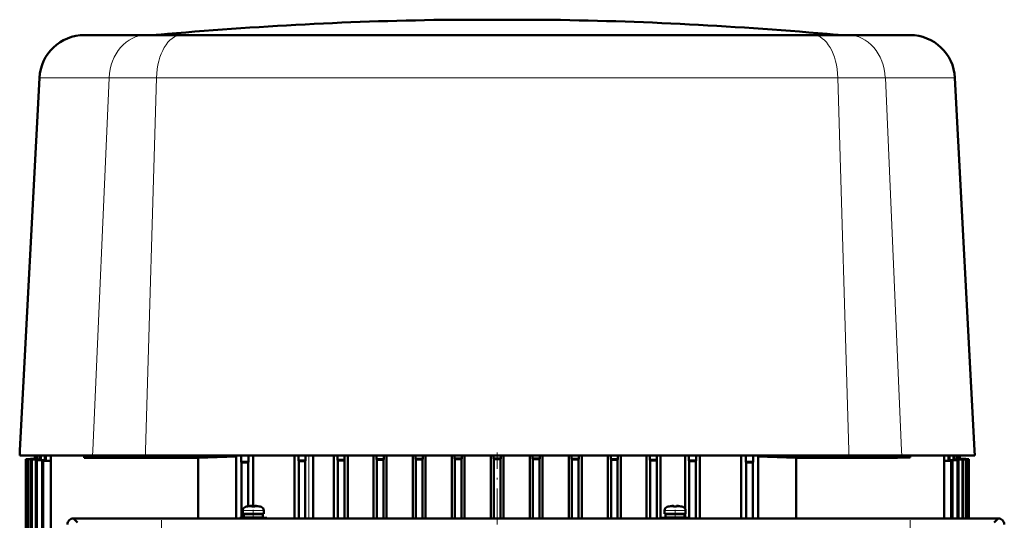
# Model space of a CAD drawing. Extents: x -2065 to 2446, y -2260 to 958.
# Tile 52 of 63: x -262 to 65, y 791 to 958. Entities that reach past the tile are written whole.
import ezdxf

# ---------------------------------------------------------------- set-up
doc = ezdxf.new("R2010")
doc.units = 0
doc.linetypes.add('DASHDOT', pattern=[18.5, 12, -3, 0.5, -3])

msp = doc.modelspace()

# ---------------------------------------------------------------- linework, layer by layer
at = {"color": 7, "lineweight": 50}
for p, q in [((-110.63, 957.66), (-118.43, 957.66)), ((-116.6, 957.66), (-118.43, 957.66)), ((-96.24, 957.66), (-116.6, 957.66)), ((-90.27, 957.66), (-110.63, 957.66)), ((-88.43, 957.66), (-96.24, 957.66)), ((-88.43, 957.66), (-90.27, 957.66)), ((-240.87, 952.54), (-240.84, 952.54)), ((-240.84, 952.54), (-240.82, 952.54)), ((-240.82, 952.54), (-240.58, 952.54)), ((-240.58, 952.54), (-237.62, 952.54)), ((-237.62, 952.54), (-236.35, 952.54)), ((-236.35, 952.54), (-235.87, 952.54)), ((-235.87, 952.54), (-233.91, 952.54)), ((-233.91, 952.54), (-233.57, 952.54)), ((-233.57, 952.54), (-220.44, 952.54)), ((-220.44, 952.54), (-220.24, 952.54)), ((-208.53, 952.54), (-220.24, 952.54)), ((-208.28, 952.54), (-208.53, 952.54)), ((-199.91, 952.54), (-208.28, 952.54)), ((-162.7, 952.54), (-199.91, 952.54)), ((-103.43, 952.54), (-162.7, 952.54)), ((-103.43, 952.54), (-102.68, 952.54)), ((-102.68, 952.54), (-98.61, 952.54)), ((-98.61, 952.54), (-97, 952.54)), ((-97, 952.54), (-88.51, 952.54)), ((-88.51, 952.54), (-55.07, 952.54)), ((-55.07, 952.54), (-46.81, 952.54)), ((-46.81, 952.54), (-43.91, 952.54)), ((-43.91, 952.54), (-33.32, 952.54)), ((-33.32, 952.54), (-31.76, 952.54)), ((-31.76, 952.54), (1.37, 952.54)), ((1.37, 952.54), (1.66, 952.54)), ((13.37, 952.54), (1.66, 952.54)), ((13.55, 952.54), (13.37, 952.54)), ((18.28, 952.54), (13.55, 952.54)), ((29.04, 952.54), (18.28, 952.54)), ((34, 952.54), (29.04, 952.54)), ((-255.85, 938.33), (-262.35, 814.26)), ((48.98, 938.33), (55.48, 814.26)), ((-262.43, 812.66), (-262.35, 814.26)), ((55.57, 812.66), (55.48, 814.26)), ((-262.21, 812.66), (-262.43, 812.66)), ((-257.65, 812.66), (-262.21, 812.66)), ((-257.43, 811.66), (-260.43, 811.4)), ((-257.43, 811.66), (-260.43, 811.4)), ((-260.43, 811.4), (-260.43, 683.75)), ((-260.43, 811.4), (-260.43, 811.4)), ((-260.43, 811.4), (-260.43, 683.71)), ((-257.26, 811.64), (-260.26, 811.38)), ((-260.26, 811.38), (-260.26, 678.5)), ((-260.26, 811.38), (-260.22, 811.37)), ((-260.22, 811.37), (-260.19, 811.37)), ((-260.19, 811.37), (-257.18, 811.63)), ((-260.19, 811.37), (-260.19, 675.43)), ((-256.66, 811.56), (-259.65, 811.3)), ((-259.65, 811.3), (-259.65, 667.66)), ((-259.65, 811.3), (-259.58, 811.29)), ((-259.58, 811.29), (-259.51, 811.28)), ((-256.5, 811.54), (-259.51, 811.28)), ((-259.51, 811.28), (-259.51, 667.66)), ((-255.61, 811.42), (-258.6, 811.16)), ((-258.6, 811.16), (-258.6, 667.66)), ((-258.6, 811.16), (-258.49, 811.15)), ((-258.49, 811.15), (-258.38, 811.13)), ((-255.36, 811.39), (-258.38, 811.13)), ((-258.38, 811.13), (-258.38, 667.66)), ((-238.15, 812.66), (-257.65, 812.66)), ((-257.43, 812.66), (-257.43, 811.66)), ((-257.43, 812.66), (-257.43, 811.66)), ((-257.43, 811.66), (-257.43, 811.66)), ((-257.26, 812.66), (-257.26, 811.64)), ((-257.26, 811.64), (-257.18, 811.63)), ((-257.18, 812.66), (-257.18, 811.63)), ((-254.08, 811.23), (-257.07, 810.98)), ((-257.07, 810.98), (-257.07, 667.66)), ((-257.07, 810.98), (-256.91, 810.96)), ((-256.91, 810.96), (-256.76, 810.94)), ((-253.73, 811.19), (-256.76, 810.94)), ((-256.76, 810.94), (-256.76, 667.66)), ((-256.66, 812.66), (-256.66, 811.56)), ((-256.5, 811.54), (-256.66, 811.56)), ((-256.5, 812.66), (-256.5, 811.54)), ((-255.61, 812.66), (-255.61, 811.42)), ((-255.36, 811.39), (-255.61, 811.42)), ((-255.36, 812.66), (-255.36, 811.39)), ((-252.03, 810.99), (-255, 810.75)), ((-255, 810.75), (-255, 667.66)), ((-255, 810.75), (-254.59, 810.7)), ((-252.03, 810.9), (-254.59, 810.7)), ((-254.59, 810.7), (-254.59, 667.66)), ((-254.08, 812.66), (-254.08, 811.23)), ((-254.08, 811.23), (-253.73, 811.19)), ((-253.73, 812.66), (-253.73, 811.19)), ((-252.03, 496.66), (-252.03, 812.66)), ((-240.93, 812.66), (-240.93, 812.52)), ((-240.93, 812.52), (-240.93, 811.83)), ((-240.93, 812.52), (-226.07, 812.52)), ((-202.95, 811.87), (-240.93, 811.83)), ((-220.55, 812.66), (-238.15, 812.66)), ((-226.07, 812.66), (-226.07, 812.52)), ((-226.07, 812.52), (-225.93, 812.66)), ((-220.55, 812.66), (-206.83, 812.66)), ((-206.83, 812.66), (-192.14, 812.66)), ((-202.95, 811.87), (-202.95, 791.66)), ((-192.14, 812.66), (-117.29, 812.66)), ((-189.98, 812.66), (-190.31, 812.33)), ((-190.31, 812.33), (-190.31, 791.66)), ((-188.64, 812.66), (-188.64, 810.52)), ((-188.64, 810.52), (-186.23, 810.58)), ((-188.53, 810.29), (-188.64, 810.52)), ((-186.33, 810.34), (-188.53, 810.29)), ((-188.53, 810.29), (-188.53, 791.86)), ((-186.33, 810.34), (-186.23, 810.58)), ((-186.33, 810.34), (-186.33, 795.74)), ((-186.23, 812.66), (-186.23, 810.58)), ((-184.71, 812.66), (-184.71, 795.7)), ((-170.95, 812.66), (-170.95, 791.66)), ((-169.64, 812.66), (-169.64, 810.94)), ((-167.23, 810.99), (-169.64, 810.94)), ((-169.53, 810.7), (-169.64, 810.94)), ((-167.33, 810.75), (-169.53, 810.7)), ((-169.53, 810.7), (-169.53, 791.66)), ((-167.33, 810.75), (-167.23, 810.99)), ((-167.33, 810.75), (-167.33, 791.66)), ((-167.23, 812.66), (-167.23, 810.99)), ((-164.72, 812.66), (-164.72, 791.66)), ((-157.78, 812.66), (-157.78, 791.66)), ((-156.64, 812.66), (-156.64, 811.19)), ((-154.23, 811.23), (-156.64, 811.19)), ((-156.53, 810.94), (-156.64, 811.19)), ((-155.44, 810.96), (-156.53, 810.94)), ((-156.53, 810.94), (-156.53, 791.66)), ((-154.33, 810.98), (-155.44, 810.96)), ((-154.33, 810.98), (-154.23, 811.23)), ((-154.33, 810.98), (-154.33, 791.66)), ((-154.23, 812.66), (-154.23, 811.23)), ((-153.15, 812.66), (-153.15, 791.66)), ((-144.66, 812.66), (-144.66, 791.66)), ((-143.64, 812.66), (-143.64, 811.39)), ((-141.23, 811.42), (-143.64, 811.39)), ((-143.53, 811.13), (-143.64, 811.39)), ((-142.44, 811.15), (-143.53, 811.13)), ((-143.53, 811.13), (-143.53, 791.66)), ((-141.33, 811.16), (-142.44, 811.15)), ((-141.33, 811.16), (-141.23, 811.42)), ((-141.33, 811.16), (-141.33, 791.66)), ((-141.23, 812.66), (-141.23, 811.42)), ((-140.25, 812.66), (-140.25, 791.66)), ((-131.57, 812.66), (-131.57, 791.66)), ((-130.64, 812.66), (-130.64, 811.54)), ((-128.23, 811.56), (-130.64, 811.54)), ((-130.53, 811.28), (-130.64, 811.54)), ((-129.44, 811.29), (-130.53, 811.28)), ((-130.53, 811.28), (-130.53, 791.66)), ((-128.33, 811.3), (-129.44, 811.29)), ((-128.33, 811.3), (-128.23, 811.56)), ((-128.33, 811.3), (-128.33, 791.66)), ((-128.23, 812.66), (-128.23, 811.56)), ((-127.32, 812.66), (-127.32, 791.66)), ((-118.52, 812.66), (-118.52, 791.66)), ((-117.64, 812.66), (-117.64, 811.63)), ((-115.23, 811.64), (-117.64, 811.63)), ((-117.53, 811.37), (-117.64, 811.63)), ((-117.53, 811.37), (-117.53, 791.66)), ((-116.44, 811.37), (-117.53, 811.37)), ((-117.29, 812.66), (-103.43, 812.66)), ((-115.33, 811.38), (-116.44, 811.37)), ((-115.33, 811.38), (-115.23, 811.64)), ((-115.33, 811.38), (-115.33, 791.66)), ((-115.23, 812.66), (-115.23, 811.64)), ((-114.36, 812.66), (-114.36, 791.66)), ((-105.5, 791.66), (-105.5, 812.66)), ((-104.64, 812.66), (-104.64, 811.66)), ((-104.64, 811.66), (-102.23, 811.66)), ((-104.64, 811.66), (-104.53, 811.4)), ((-104.53, 811.4), (-104.53, 791.66)), ((-104.53, 811.4), (-103.98, 811.4)), ((-103.98, 811.4), (-103.43, 811.4)), ((-89.85, 812.66), (-103.43, 812.66)), ((-103.43, 811.4), (-102.88, 811.4)), ((-102.88, 811.4), (-102.33, 811.4)), ((-102.23, 811.66), (-102.33, 811.4)), ((-102.33, 811.4), (-102.33, 791.66)), ((-102.23, 812.66), (-102.23, 811.66)), ((-101.37, 791.66), (-101.37, 812.66)), ((-92.51, 812.66), (-92.51, 791.65)), ((-91.64, 812.66), (-91.64, 811.64)), ((-91.64, 811.64), (-89.23, 811.63)), ((-91.64, 811.64), (-91.53, 811.38)), ((-91.53, 811.38), (-91.53, 791.65)), ((-91.53, 811.38), (-90.43, 811.37)), ((-90.43, 811.37), (-89.33, 811.37)), ((-44.31, 812.66), (-89.85, 812.66)), ((-89.33, 811.37), (-89.23, 811.63)), ((-89.33, 811.37), (-89.33, 791.65)), ((-89.23, 812.66), (-89.23, 811.63)), ((-88.35, 812.66), (-88.35, 791.65)), ((-79.55, 812.66), (-79.55, 791.66)), ((-78.64, 812.66), (-78.64, 811.56)), ((-78.64, 811.56), (-76.23, 811.54)), ((-78.53, 811.3), (-78.64, 811.56)), ((-78.53, 811.3), (-77.43, 811.29)), ((-78.53, 811.3), (-78.53, 791.66)), ((-77.43, 811.29), (-76.33, 811.28)), ((-76.33, 811.28), (-76.23, 811.54)), ((-76.33, 811.28), (-76.33, 791.66)), ((-76.23, 812.66), (-76.23, 811.54)), ((-75.3, 812.66), (-75.3, 791.66)), ((-66.62, 812.66), (-66.62, 791.66)), ((-65.64, 812.66), (-65.64, 811.42)), ((-65.64, 811.42), (-63.23, 811.39)), ((-65.53, 811.16), (-65.64, 811.42)), ((-65.53, 811.16), (-65.53, 791.66)), ((-65.53, 811.16), (-64.43, 811.15)), ((-64.43, 811.15), (-63.33, 811.13)), ((-63.33, 811.13), (-63.23, 811.39)), ((-63.33, 811.13), (-63.33, 791.66)), ((-63.23, 812.66), (-63.23, 811.39)), ((-62.21, 812.66), (-62.21, 791.66)), ((-53.72, 812.66), (-53.72, 791.66)), ((-52.64, 812.66), (-52.64, 811.23)), ((-52.64, 811.23), (-50.23, 811.19)), ((-52.53, 810.98), (-52.64, 811.23)), ((-52.53, 810.98), (-52.53, 791.66)), ((-52.53, 810.98), (-51.43, 810.96)), ((-51.43, 810.96), (-50.33, 810.94)), ((-50.33, 810.94), (-50.23, 811.19)), ((-50.33, 810.94), (-50.33, 791.66)), ((-50.23, 812.66), (-50.23, 811.19)), ((-49.09, 812.66), (-49.09, 791.66)), ((-43.43, 812.66), (-44.31, 812.66)), ((-14.73, 812.66), (-43.43, 812.66)), ((-40.87, 812.66), (-40.87, 794.91)), ((-39.64, 812.66), (-39.64, 810.99)), ((-39.64, 810.99), (-37.23, 810.94)), ((-39.53, 810.75), (-39.64, 810.99)), ((-37.33, 810.7), (-39.53, 810.75)), ((-39.53, 810.75), (-39.53, 791.66)), ((-37.33, 810.7), (-37.23, 810.94)), ((-37.33, 810.7), (-37.33, 791.66)), ((-37.23, 812.66), (-37.23, 810.94)), ((-35.92, 812.66), (-35.92, 791.66)), ((-22.16, 812.66), (-22.16, 791.66)), ((-20.64, 812.66), (-20.64, 810.58)), ((-20.53, 810.34), (-20.64, 810.58)), ((-18.23, 810.52), (-20.64, 810.58)), ((-20.53, 810.34), (-18.33, 810.29)), ((-20.53, 810.34), (-20.53, 791.66)), ((-18.33, 810.29), (-18.23, 810.52)), ((-18.33, 810.29), (-18.33, 791.66)), ((-18.23, 812.66), (-18.23, 810.52)), ((-16.89, 812.66), (-16.56, 812.33)), ((-16.56, 812.33), (-16.56, 791.66)), ((-0.04, 812.66), (-14.73, 812.66)), ((-3.92, 811.87), (29.87, 811.83)), ((-3.92, 811.87), (-3.92, 791.66)), ((13.68, 812.66), (-0.04, 812.66)), ((31.28, 812.66), (13.68, 812.66)), ((19.2, 812.52), (19.07, 812.66)), ((19.2, 812.66), (19.2, 812.52)), ((19.2, 812.52), (30.57, 812.52)), ((30.57, 812.52), (29.87, 811.83)), ((34.07, 811.97), (29.87, 811.83)), ((34.07, 812.65), (30.57, 812.52)), ((31.28, 812.66), (55.57, 812.66)), ((34.07, 812.66), (34.07, 812.65)), ((34.07, 812.65), (34.07, 811.97)), ((45.38, 791.66), (45.38, 812.66)), ((45.38, 810.97), (48.13, 810.75)), ((45.38, 810.89), (47.72, 810.7)), ((46.86, 812.66), (46.86, 811.19)), ((47.21, 811.23), (46.86, 811.19)), ((46.86, 811.19), (49.89, 810.94)), ((47.21, 812.66), (47.21, 811.23)), ((47.21, 811.23), (50.2, 810.98)), ((48.13, 810.75), (47.72, 810.7)), ((47.72, 810.7), (47.72, 791.66)), ((48.13, 810.75), (48.13, 791.66)), ((48.49, 812.66), (48.49, 811.39)), ((48.74, 811.42), (48.49, 811.39)), ((48.49, 811.39), (51.51, 811.13)), ((48.74, 812.66), (48.74, 811.42)), ((48.74, 811.42), (51.73, 811.16)), ((49.63, 812.66), (49.63, 811.54)), ((49.63, 811.54), (49.79, 811.56)), ((49.63, 811.54), (51.74, 811.35)), ((49.79, 812.66), (49.79, 811.56)), ((49.79, 811.56), (51.75, 811.39)), ((50.05, 810.96), (49.89, 810.94)), ((49.89, 810.94), (49.89, 791.66)), ((50.2, 810.98), (50.05, 810.96)), ((50.2, 810.98), (50.2, 791.66)), ((50.31, 812.66), (50.31, 811.63)), ((50.39, 811.64), (50.31, 811.63)), ((50.31, 811.63), (52.38, 811.45)), ((50.39, 812.66), (50.39, 811.64)), ((52.39, 811.46), (50.39, 811.64)), ((50.56, 812.66), (50.56, 811.66)), ((50.57, 811.66), (50.56, 811.66)), ((50.56, 811.66), (52.6, 811.48)), ((50.57, 812.66), (50.57, 811.66)), ((50.57, 811.66), (53.56, 811.4)), ((51.62, 811.15), (51.51, 811.13)), ((51.51, 811.13), (51.51, 791.66)), ((51.73, 811.16), (51.62, 811.15)), ((51.73, 811.16), (51.73, 791.66)), ((52.28, 811.31), (51.74, 811.35)), ((52.99, 811.4), (52.38, 811.45)), ((53.12, 811.4), (52.39, 811.46)), ((52.6, 811.48), (53.27, 811.43)), ((52.72, 811.29), (52.7, 811.29)), ((52.71, 811.28), (52.7, 811.29)), ((52.7, 811.28), (52.71, 811.28)), ((52.72, 811.29), (52.72, 811.29)), ((52.72, 811.29), (52.72, 791.66)), ((53.27, 811.43), (53.57, 811.4)), ((53.35, 811.37), (53.35, 811.37)), ((53.36, 811.37), (53.35, 811.37)), ((53.36, 791.66), (53.36, 811.37)), ((53.56, 811.4), (53.56, 811.4)), ((53.56, 811.4), (53.56, 811.4)), ((53.57, 811.4), (53.57, 791.66)), ((53.57, 811.4), (53.57, 811.4)), ((-188.15, 794.29), (-188.15, 793.16)), ((-186.57, 795.69), (-186.58, 795.7)), ((-185.15, 795.69), (-185.15, 795.84)), ((-184.15, 795.69), (-184.15, 795.84)), ((-184.1, 795.86), (-184.02, 795.87)), ((-182.72, 795.7), (-182.73, 795.69)), ((-181.15, 794.29), (-181.15, 793.16)), ((-47.71, 794.29), (-47.71, 793.16)), ((-46.13, 795.69), (-46.14, 795.7)), ((-44.71, 795.69), (-44.71, 795.84)), ((-43.71, 795.69), (-43.71, 795.84)), ((-43.66, 795.86), (-43.58, 795.87)), ((-42.28, 795.7), (-42.29, 795.69)), ((-40.71, 794.29), (-40.71, 793.16)), ((-225.15, 791.66), (-244.57, 791.66)), ((-244.55, 791.64), (-243.21, 790.29)), ((63.41, 791.64), (-244.55, 791.64)), ((-244.55, 791.64), (-243.21, 790.29)), ((63.41, 791.64), (-244.55, 791.64)), ((-225.14, 791.64), (-225.15, 791.66)), ((-220.16, 791.65), (-225.15, 791.65)), ((-220.15, 791.66), (-220.16, 791.64)), ((-93.07, 791.66), (-220.15, 791.66)), ((-189.15, 791.86), (-184.65, 791.86)), ((-189.15, 791.86), (-189.15, 791.66)), ((-184.65, 793.16), (-188.15, 793.16)), ((-187.8, 793.06), (-187.8, 791.96)), ((-187.8, 793.06), (-184.65, 793.06)), ((-187.8, 791.96), (-184.65, 791.96)), ((-186.65, 793.06), (-186.65, 793.16)), ((-186.65, 791.86), (-186.65, 791.96)), ((-181.15, 793.16), (-184.65, 793.16)), ((-181.5, 793.06), (-184.65, 793.06)), ((-181.5, 791.96), (-184.65, 791.96)), ((-180.15, 791.86), (-184.65, 791.86)), ((-182.65, 793.06), (-182.65, 793.16)), ((-182.65, 791.86), (-182.65, 791.96)), ((-181.5, 793.06), (-181.5, 791.96)), ((-180.15, 791.86), (-180.15, 791.66)), ((-93.06, 791.64), (-93.07, 791.66)), ((-88.07, 791.65), (-93.07, 791.65)), ((-88.07, 791.66), (-88.08, 791.64)), ((39.01, 791.66), (-88.07, 791.66)), ((-48.71, 791.86), (-44.21, 791.86)), ((-48.71, 791.86), (-48.71, 791.66)), ((-44.21, 793.16), (-47.71, 793.16)), ((-47.36, 793.06), (-47.36, 791.96)), ((-47.36, 793.06), (-44.21, 793.06)), ((-47.36, 791.96), (-44.21, 791.96)), ((-46.21, 793.06), (-46.21, 793.16)), ((-46.21, 791.86), (-46.21, 791.96)), ((-40.71, 793.16), (-44.21, 793.16)), ((-41.06, 793.06), (-44.21, 793.06)), ((-41.06, 791.96), (-44.21, 791.96)), ((-44.21, 791.86), (-39.71, 791.86)), ((-42.21, 793.06), (-42.21, 793.16)), ((-42.21, 791.86), (-42.21, 791.96)), ((-41.06, 793.06), (-41.06, 791.96)), ((-40.87, 793.16), (-40.87, 791.86)), ((-39.71, 791.86), (-39.71, 791.66)), ((39.02, 791.64), (39.01, 791.66)), ((44.01, 791.65), (39.01, 791.65)), ((44.01, 791.66), (44, 791.64)), ((63.43, 791.66), (44.01, 791.66)), ((62.06, 790.29), (63.41, 791.64)), ((62.06, 790.29), (63.41, 791.64))]:
    msp.add_line(p, q, dxfattribs=at)
at = {"color": 7, "lineweight": 18}
for p, q in [((-202.5, 952.65), (-216.31, 952.65)), ((-49.32, 952.65), (-202.5, 952.65)), ((9.44, 952.65), (-49.32, 952.65)), ((-232.68, 938.33), (-255.85, 938.33)), ((-232.68, 938.33), (-238.08, 814.26)), ((-232.68, 938.33), (-216.88, 938.33)), ((-216.88, 938.33), (-220.5, 814.26)), ((-216.52, 938.33), (-216.88, 938.33)), ((-191.1, 938.33), (-216.52, 938.33)), ((-177.17, 938.33), (-191.1, 938.33)), ((-153.92, 938.33), (-177.17, 938.33)), ((-110.12, 938.33), (-153.92, 938.33)), ((-108.44, 938.33), (-110.12, 938.33)), ((-103.43, 938.33), (-108.44, 938.33)), ((10.01, 938.33), (-103.43, 938.33)), ((10.01, 938.33), (13.63, 814.26)), ((10.01, 938.33), (25.82, 938.33)), ((25.82, 938.33), (31.22, 814.26)), ((26.05, 938.33), (25.82, 938.33)), ((37.75, 938.33), (26.05, 938.33)), ((41.58, 938.33), (37.75, 938.33)), ((45.58, 938.33), (41.58, 938.33)), ((48.93, 938.33), (45.58, 938.33)), ((48.95, 938.33), (48.93, 938.33)), ((48.98, 938.33), (48.95, 938.33)), ((-238.15, 812.66), (-238.08, 814.26)), ((-220.55, 812.66), (-220.5, 814.26)), ((13.68, 812.66), (13.63, 814.26)), ((31.28, 812.66), (31.22, 814.26)), ((-166.11, 812.66), (-166.11, 791.66)), ((51.74, 791.66), (51.74, 811.35)), ((52.38, 811.33), (52.38, 811.45)), ((52.6, 811.48), (52.6, 811.45)), ((52.7, 791.66), (52.7, 811.29)), ((52.72, 811.29), (52.72, 791.66)), ((53.35, 791.66), (53.35, 811.37)), ((53.36, 791.66), (53.36, 811.37)), ((-188.15, 794.29), (-187.05, 794.29)), ((-187.22, 795.54), (-186.41, 795.54)), ((-187.05, 794.29), (-184.65, 794.29)), ((-186.41, 795.54), (-184.65, 795.54)), ((-184.65, 795.54), (-182.89, 795.54)), ((-184.65, 794.29), (-182.26, 794.29)), ((-182.89, 795.54), (-182.08, 795.54)), ((-182.26, 794.29), (-181.15, 794.29)), ((-47.71, 794.29), (-46.61, 794.29)), ((-46.78, 795.54), (-45.97, 795.54)), ((-46.61, 794.29), (-44.21, 794.29)), ((-45.97, 795.54), (-44.21, 795.54)), ((-44.21, 795.54), (-42.45, 795.54)), ((-44.21, 794.29), (-41.81, 794.29)), ((-42.45, 795.54), (-41.64, 795.54)), ((-41.81, 794.29), (-40.71, 794.29))]:
    msp.add_line(p, q, dxfattribs=at)
at = {"color": 7, "linetype": 'DASHDOT', "lineweight": 18, "ltscale": 0.003079}
msp.add_line((-103.43, 952.66), (-103.43, 952.53), dxfattribs=at)
at = {"color": 7, "linetype": 'DASHDOT', "lineweight": 18}
for p, q in [((-103.43, 789.66), (-103.43, 813.66)), ((-215.27, 791.11), (-215.27, 757.35)), ((34.13, 791.11), (34.13, 757.35))]:
    msp.add_line(p, q, dxfattribs=at)
at = {"color": 7, "linetype": 'DASHDOT', "lineweight": 18, "ltscale": 0.000701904}
for p, q in [((-185.65, 795.84), (-185.65, 795.87)), ((-45.21, 795.84), (-45.21, 795.87))]:
    msp.add_line(p, q, dxfattribs=at)
at = {"color": 7, "linetype": 'DASHDOT', "lineweight": 18, "ltscale": 0.07287}
for p, q in [((-184.65, 794.53), (-184.65, 791.62)), ((-44.21, 794.53), (-44.21, 791.62))]:
    msp.add_line(p, q, dxfattribs=at)
at = {"color": 7, "linetype": 'DASHDOT', "lineweight": 18, "ltscale": 0.000839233}
for p, q in [((-183.65, 795.87), (-183.65, 795.84)), ((-43.21, 795.87), (-43.21, 795.84))]:
    msp.add_line(p, q, dxfattribs=at)
at = {"color": 7, "lineweight": 50}
for points in [[(-185.15, 795.84), (-185.15, 795.85), (-185.16, 795.85), (-185.16, 795.85), (-185.19, 795.86), (-185.28, 795.87)], [(-184.02, 795.87), (-184.12, 795.86), (-184.14, 795.85), (-184.15, 795.85), (-184.15, 795.84), (-184.15, 795.84)], [(-44.71, 795.84), (-44.71, 795.85), (-44.71, 795.85), (-44.72, 795.85), (-44.74, 795.86), (-44.84, 795.87)], [(-43.58, 795.87), (-43.68, 795.86), (-43.7, 795.85), (-43.71, 795.85), (-43.71, 795.84), (-43.71, 795.84)]]:
    msp.add_lwpolyline(points, dxfattribs=at)
for centre, radius, start, end in [((-103.43, -292.25), 1250, 90.68756, 95.18106), ((-103.43, -292.25), 1250, 84.81894, 89.31243), ((-240.87, 937.54), 15, 90, 177), ((-218.57, 977.54), 25, 270, 275.1811), ((11.7, 977.54), 25, 264.8189, 270), ((34, 937.54), 15, 3, 90), ((-151.92, -418.69), 1231.62, 91.78605, 92.37476), ((-54.95, -418.84), 1231.77, 87.62559, 88.21392), ((47.78, 764.62), 46.93, 84.185, 85.1377), ((52.96, 818.63), 7.35, 264.6957, 267.9807), ((52.41, 809.53), 1.79, 79.9423, 86.0327), ((53.94, 821.81), 10.46, 264.7743, 266.7332), ((52.71, 806.24), 5.18, 82.7962, 85.4584), ((-186.85, 794.29), 1.3, 106.6015, 180), ((-184.65, 786.91), 9, 102.3778, 106.6015), ((-184.65, 786.91), 8.99, 96.3897, 102.3492), ((-184.65, 786.91), 8.99, 96.3891, 102.3499), ((-185.26, 792.61), 3.26, 90.3465, 96.9335), ((-185.19, 791.81), 4.06, 93.1726, 96.4774), ((-185.27, 795.26), 0.609, 81.4897, 90.4469), ((-184.65, 785.79), 9.91, 90.0011, 92.893), ((-184.65, 785.79), 9.91, 90.0011, 92.893), ((-184.65, 785.8), 9.9, 87.1057, 90.0002), ((-184.65, 785.8), 9.9, 87.1057, 90.0002), ((-184.12, 795.82), 0.0368, 84.5165, 144.0642), ((-184.04, 792.62), 3.24, 83.0595, 89.6691), ((-184.04, 792.61), 3.26, 83.0686, 89.6518), ((-184.65, 786.91), 8.99, 77.6508, 83.6103), ((-184.65, 786.91), 8.99, 77.6508, 83.6103), ((-184.65, 786.91), 9, 73.3984, 77.6222), ((-182.45, 794.29), 1.3, 0, 73.3984), ((-46.41, 794.29), 1.3, 106.6015, 180), ((-44.21, 786.91), 9, 102.3778, 106.6015), ((-44.21, 786.91), 8.99, 96.3897, 102.3492), ((-44.21, 786.91), 8.99, 96.3891, 102.3499), ((-44.82, 792.61), 3.26, 90.3465, 96.9335), ((-44.75, 791.81), 4.06, 93.1726, 96.4774), ((-44.83, 795.26), 0.609, 81.4897, 90.4469), ((-44.21, 785.79), 9.91, 90.0011, 92.893), ((-44.21, 785.79), 9.91, 90.0011, 92.893), ((-44.21, 785.8), 9.9, 87.1057, 90.0002), ((-44.21, 785.8), 9.9, 87.1057, 90.0002), ((-43.68, 795.82), 0.0368, 84.5165, 144.0642), ((-43.6, 792.62), 3.24, 83.0595, 89.6691), ((-43.6, 792.61), 3.26, 83.0686, 89.6518), ((-44.21, 786.91), 8.99, 77.6508, 83.6103), ((-44.21, 786.91), 8.99, 77.6508, 83.6103), ((-44.21, 786.91), 9, 73.3984, 77.6222), ((-42.01, 794.29), 1.3, 0, 73.3984), ((-244.57, 789.66), 2, 89.9994, 179.9996), ((-244.56, 789.65), 2, 89.9606, 134.9724), ((-244.56, 789.65), 2, 89.9605, 134.9725), ((63.41, 789.65), 2, 45.0276, 90.0394), ((63.41, 789.65), 2, 45.0275, 90.0395), ((63.43, 789.66), 2, 359.9994, 89.9996)]:
    msp.add_arc(centre, radius, start, end, dxfattribs=at)
at = {"color": 7, "lineweight": 18}
for centre, ratio, start_param, end_param in [((-220.24, 937.54), 0.830539, 3.141551, 4.659957), ((-208.53, 937.54), 0.556945, 3.141588, 4.659994), ((1.66, 937.54), 0.556959, 1.623191, 3.141597), ((13.37, 937.54), 0.830548, 1.623229, 3.141634)]:
    msp.add_ellipse(centre, major_axis=(0, -15), ratio=ratio, start_param=start_param, end_param=end_param, dxfattribs=at)

doc.saveas('drawing.dxf')
